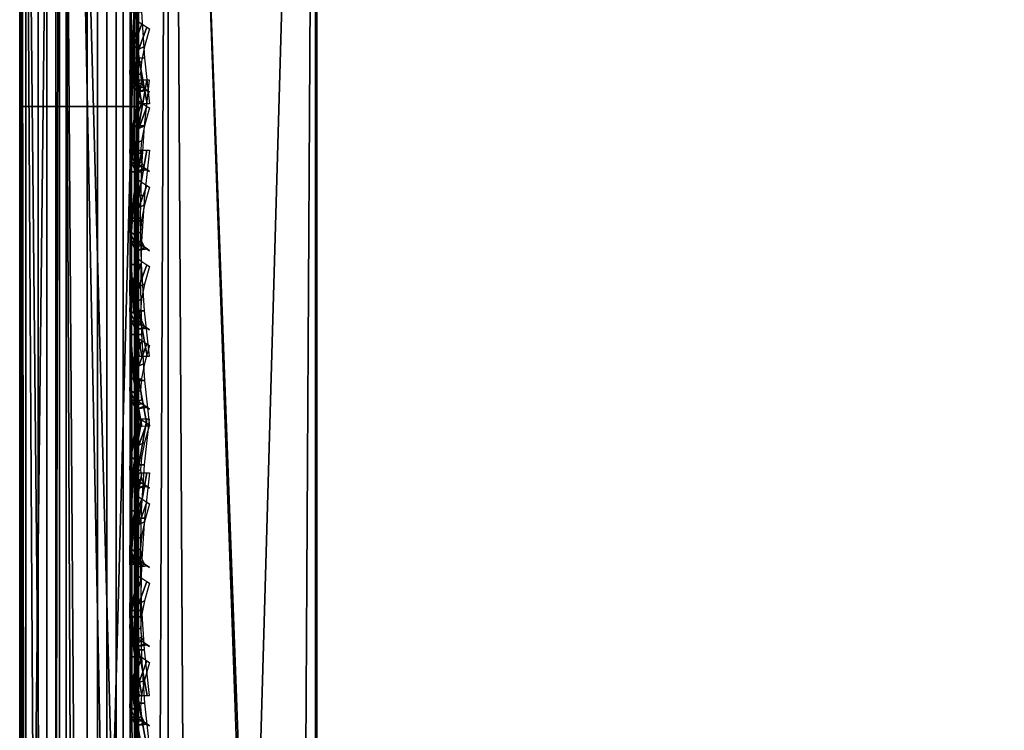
# Model space of a CAD drawing. Header units: inches. Extents: x 0 to 44.3, y -38.2 to 0.
# Tile 23 of 256: x 0 to 0.828, y -7.031 to -6.432. Entities that reach past the tile are written whole.
import ezdxf

# ---------------------------------------------------------------- set-up
doc = ezdxf.new("R2010")
doc.units = ezdxf.units.IN
doc.header["$LTSCALE"] = 0.03937
doc.header["$MEASUREMENT"] = 0
for name, color, linetype in [('A-FURN-3-ST', 151, 'Continuous'), ('A-FURN-3-ST-BK', 151, 'Continuous'), ('A-FURN-3-ST-SEAM', 250, 'Continuous'), ('A-FURN-3-STITCH', 15, 'Continuous')]:
    doc.layers.add(name, color=color, linetype=linetype)

msp = doc.modelspace()

# ---------------------------------------------------------------- meshes
at = {"layer": 'A-FURN-3-ST'}
mesh = msp.add_polyface(dxfattribs=at)
corners = [(0.25, -5.45055, 18), (0.25, -26.90087, 18), (2.36722, -5.49895, 18), (0.125, -26.90087, 17.96651), (0.125, -5.45055, 17.96651), (0.03349, -26.90087, 17.875), (0.03349, -5.45055, 17.875), (0, -26.90087, 17.75), (0, -5.45055, 17.75), (0, -5.28472, 17.73365), (0.00627, -5.27388, 17.78815), (0.0733, -5.25022, 17.9071), (0.10415, -5.24511, 17.93278), (0.17349, -5.23829, 17.96707), (0.25021, -5.23595, 17.97884), (0.17364, -5.03419, 17.90517), (0.00628, -5.10401, 17.73662), (0, -5.12528, 17.68526), (0.07337, -5.05758, 17.8487), (0.10425, -5.04756, 17.87289), (0, -27.50089, 5.25), (0, -4.85054, 5.25), (0.03349, -27.50089, 5.125), (0.03349, -4.85054, 5.125), (0.125, -27.50089, 5.03349), (0.125, -4.85054, 5.03349), (0.25, -27.50089, 5), (0.25, -4.85054, 5), (2.37844, -5.21447, 17.96252), (0.25042, -5.02961, 17.91621), (0, -4.60054, 16.9), (0, -27.75089, 16.9), (0, -4.97836, 17.60665), (0, -27.75089, 5.5), (0, -4.60054, 5.5), (2.38966, -4.89936, 5)]
mesh.append_faces([[corners[k] for k in face] for face in [(0, 1, 2), (1, 0, 3), (3, 0, 4), (3, 4, 5), (5, 4, 6), (5, 6, 7), (7, 6, 8), (9, 8, 10), (10, 8, 6), (10, 6, 11), (11, 6, 4), (11, 4, 12), (12, 4, 13), (14, 15, 13), (14, 13, 0), (0, 13, 4), (16, 17, 10), (10, 17, 9), (16, 10, 11, 18), (18, 11, 12, 19), (20, 21, 22), (22, 21, 23), (22, 23, 24), (24, 23, 25), (24, 25, 26), (26, 25, 27), (14, 28, 29), (14, 0, 2), (8, 30, 7), (7, 30, 31), (9, 17, 8), (8, 17, 32), (31, 30, 33), (33, 30, 34), (33, 34, 20), (20, 34, 21), (35, 26, 27)]])
mesh = msp.add_polyface(dxfattribs=at)
corners = [(6.71105, -27.53438, 18), (14.90176, -7.42289, 18), (12.8471, -6.90969, 18), (5.10824, -27.26616, 18), (10.77487, -6.47282, 18), (8.68791, -6.11288, 18), (3.49491, -27.07093, 18), (6.58907, -5.83034, 18), (1.87438, -26.94908, 18), (4.48121, -5.62561, 18), (2.36722, -5.49895, 18), (0.25, -26.90087, 18), (13.09232, -5.83737, 5.5), (13.0839, -5.87449, 5.30866), (10.97291, -5.42951, 5.30866), (12.98061, -6.32474, 5), (10.88642, -5.88328, 5), (13.02342, -6.13824, 5.03806), (10.92228, -5.69533, 5.03806), (10.95266, -5.53599, 5.14645), (13.0597, -5.98014, 5.14645), (8.77734, -5.51958, 5), (12.91072, -6.63219, 17.96252), (10.82813, -6.19315, 17.96252), (8.73073, -5.83141, 17.96252), (6.62139, -5.54748, 17.96252), (13.08417, -5.87396, 17.1847), (13.09232, -5.83737, 16.9), (10.9732, -5.42898, 17.1847), (13.05978, -5.98111, 17.45), (10.95284, -5.53697, 17.45), (13.02083, -6.15152, 17.67782), (10.92027, -5.70872, 17.67782), (12.96998, -6.37359, 17.85263), (10.87773, -5.93253, 17.85263), (8.7706, -5.56913, 17.85263), (15.05705, -6.84333, 5), (6.6008, -28.12417, 5), (5.02534, -27.86041, 5), (3.43955, -27.66838, 5), (6.65624, -5.23411, 5), (1.84667, -27.54845, 5), (4.52605, -5.02728, 5), (2.38966, -4.89936, 5), (0.25, -27.50089, 5)]
mesh.append_faces([[corners[k] for k in face] for face in [(0, 1, 2), (0, 2, 3), (3, 2, 4), (3, 4, 5), (3, 5, 6), (6, 5, 7), (6, 7, 8), (8, 7, 9), (8, 9, 10), (10, 11, 8), (12, 13, 14), (15, 16, 17), (17, 16, 18), (17, 18, 19, 20), (20, 19, 14, 13), (16, 21, 18), (2, 22, 4), (4, 22, 23), (4, 23, 5), (5, 23, 24), (5, 24, 7), (7, 24, 25), (26, 27, 28), (29, 26, 28, 30), (31, 29, 30, 32), (33, 31, 32, 34), (22, 33, 34, 23), (23, 34, 35, 24), (36, 37, 15), (15, 38, 16), (16, 38, 21), (21, 38, 39), (21, 39, 40), (40, 39, 41), (40, 41, 42), (42, 41, 43), (43, 41, 44)]])
at = {"layer": 'A-FURN-3-ST-BK'}
mesh = msp.add_polyface(dxfattribs=at)
corners = [(0.24888, -9.30748, 18.64367), (0.24896, -5.42813, 31.5747), (0.19376, -7.36165, 25.10734), (0.1244, -5.39572, 31.56497), (0.07284, -7.29731, 25.08804), (0.03332, -5.30812, 31.53869), (0.04696, -7.26803, 25.07925), (0.01203, -7.20172, 25.05936), (0.03331, -9.18744, 18.60766), (0, -9.06802, 18.57184), (0, -5.18868, 31.50286), (0.12436, -9.27504, 18.63394), (0.04732, -9.00648, 18.14587), (0.01213, -8.97531, 18.20791), (0.01214, -8.90396, 18.18194), (0.04737, -8.91998, 18.11437), (0.03349, -8.82856, 18.125), (0, -8.82856, 18.25), (0, -8.94079, 18.27662), (0.01211, -9.03868, 18.24969), (0, -9.02911, 18.35079), (0.07313, -8.92697, 18.08491), (0.125, -8.82856, 18.03349), (0.19473, -8.94244, 18.01962), (0.25, -8.82856, 18), (0.24973, -8.94388, 18.01359), (0.19452, -9.05021, 18.05882), (0.24948, -9.05302, 18.05324), (0.07304, -9.02006, 18.11883), (0.25, -5.45055, 18), (0.125, -5.45055, 18.03349), (0.03349, -5.45055, 18.125), (0, -5.45055, 18.25), (4.22877, -8.99417, 18), (2.23355, -9.0564, 18.03428), (2.24092, -8.8746, 18), (4.48121, -5.62561, 18), (2.36722, -5.49895, 18), (4.50271, -5.34172, 17.96252), (4.19208, -9.47167, 18.64367), (4.48204, -5.60319, 31.5747), (2.222, -9.35314, 18.64367), (2.36712, -5.47652, 31.5747), (2.26988, -5.33612, 31.91329), (4.29443, -5.45204, 31.91329)]
mesh.append_faces([[corners[k] for k in face] for face in [(0, 1, 2), (2, 1, 3), (2, 3, 4), (4, 3, 5), (4, 5, 6), (6, 5, 7), (6, 7, 8), (8, 7, 9), (9, 7, 10), (10, 7, 5), (6, 8, 4), (4, 8, 11), (4, 11, 2), (2, 11, 0), (12, 13, 14, 15), (15, 14, 16), (16, 14, 17), (17, 14, 18), (18, 14, 13), (18, 13, 19), (19, 20, 18), (15, 16, 21), (21, 16, 22), (21, 22, 23), (23, 22, 24), (23, 24, 25), (23, 25, 26), (26, 25, 27), (28, 12, 15, 21), (26, 28, 21, 23), (29, 24, 30), (30, 24, 22), (30, 22, 31), (31, 22, 16), (31, 16, 32), (32, 16, 17), (33, 34, 35), (35, 34, 25), (35, 25, 24), (34, 27, 25), (36, 33, 35), (36, 35, 37), (37, 35, 24), (37, 24, 29), (36, 37, 38), (32, 17, 10), (10, 17, 9), (9, 17, 18), (9, 18, 20), (39, 40, 41), (41, 40, 42), (41, 42, 0), (0, 42, 1), (43, 1, 42), (43, 42, 44), (44, 42, 40)]])
at = {"layer": 'A-FURN-3-ST-SEAM'}
mesh = msp.add_polyface(dxfattribs=at)
corners = [(0.05668, -5.45916, 17.85046), (0.039, -5.45916, 17.85149), (0.039, -5.28576, 17.83539), (0.05668, -5.28595, 17.83438), (0.039, -5.10904, 17.78471), (0.05668, -5.10941, 17.78376), (0.039, -4.93878, 17.69624), (0.05668, -4.93934, 17.69539), (0.00026, -4.90977, 17.74063), (0.00186, -4.91946, 17.72581), (0.00186, -5.09604, 17.81756), (0.00026, -5.08952, 17.83402), (0.00186, -5.27932, 17.87012), (0.00026, -5.2761, 17.88753), (0.00186, -5.45916, 17.88681), (0.00026, -5.45916, 17.90452), (0.02284, -5.45916, 17.85881), (0.02284, -5.28443, 17.8426), (0.02284, -5.10634, 17.79153), (0.02284, -4.93477, 17.70238), (0.09294, -5.45916, 17.92554), (0.1, -12.60944, 17.9), (0.1, -5.45916, 17.9), (0.09294, -5.27227, 17.90819), (0.1, -5.27711, 17.88312), (0.09294, -5.08179, 17.85357), (0.1, -5.0912, 17.82983), (0.09294, -4.89828, 17.75821), (0.08125, -4.89091, 17.76948), (0.08125, -5.07683, 17.86609), (0.08125, -5.26981, 17.92143), (0.08125, -5.45916, 17.939), (0.0655, -4.88646, 17.7763), (0.0655, -5.07383, 17.87367), (0.0655, -5.26833, 17.92944), (0.0655, -5.45916, 17.94716), (0.00512, -4.90038, 17.755), (0.00512, -5.0832, 17.84999), (0.00512, -5.27297, 17.90441), (0.00512, -5.45916, 17.92169), (0.08718, -4.93001, 17.70966), (0.09655, -4.92174, 17.72231), (0.09655, -5.09758, 17.81367), (0.08718, -5.10314, 17.79962), (0.09655, -5.28009, 17.86601), (0.08718, -5.28284, 17.85115), (0.09655, -5.45916, 17.88263), (0.08718, -5.45916, 17.86752), (0.1, -4.91229, 17.73687), (0.09655, -12.60944, 17.88263), (0.03043, -12.60944, 17.94586), (0.0655, -12.60944, 17.94716), (0.03043, -5.45916, 17.94586), (0.03043, -5.26856, 17.92817), (0.03043, -5.07431, 17.87246), (0.03043, -4.88717, 17.77522), (0.01552, -12.60944, 17.93618), (0.01552, -5.45916, 17.93618), (0.01552, -5.27033, 17.91865), (0.01552, -5.07787, 17.86346), (0.01552, -4.89246, 17.76712), (0.00512, -12.60944, 17.92169), (0.02284, -12.60944, 17.85881), (0.00186, -12.60944, 17.88681), (0.0734, -12.60944, 17.85626), (0.05668, -12.60944, 17.85046), (0.0734, -5.45916, 17.85626), (0.0734, -5.28489, 17.84008), (0.0734, -5.10728, 17.78915), (0.0734, -4.93617, 17.70024), (0.08718, -12.60944, 17.86752)]
mesh.append_faces([[corners[k] for k in face] for face in [(0, 1, 2, 3), (3, 2, 4, 5), (5, 4, 6, 7), (8, 9, 10, 11), (11, 10, 12, 13), (13, 12, 14, 15), (1, 16, 17, 2), (2, 17, 18, 4), (4, 18, 19, 6), (20, 21, 22), (20, 22, 23), (23, 22, 24), (23, 24, 25), (25, 24, 26), (25, 26, 27), (27, 28, 29, 25), (25, 29, 30, 23), (23, 30, 31, 20), (28, 32, 33, 29), (29, 33, 34, 30), (30, 34, 35, 31), (36, 8, 11, 37), (37, 11, 13, 38), (38, 13, 15, 39), (40, 41, 42, 43), (43, 42, 44, 45), (45, 44, 46, 47), (41, 48, 42), (42, 48, 26), (42, 26, 44), (44, 26, 24), (44, 24, 46), (46, 24, 22), (46, 22, 49), (50, 51, 35, 52), (52, 35, 34, 53), (53, 34, 33, 54), (54, 33, 32, 55), (56, 50, 52, 57), (57, 52, 53, 58), (58, 53, 54, 59), (59, 54, 55, 60), (61, 56, 57, 39), (39, 57, 58, 38), (38, 58, 59, 37), (37, 59, 60, 36), (62, 63, 14, 16), (16, 14, 12, 17), (17, 12, 10, 18), (18, 10, 9, 19), (64, 65, 0, 66), (66, 0, 3, 67), (67, 3, 5, 68), (68, 5, 7, 69), (70, 64, 66, 47), (47, 66, 67, 45), (45, 67, 68, 43), (43, 68, 69, 40)]])
mesh = msp.add_polyface(dxfattribs=at)
corners = [(0.0655, -5.36199, 31.53196), (0.03043, -5.36074, 31.5316), (0.03043, -7.805, 22.92507), (0.0655, -7.80625, 22.92543), (0.0655, -6.50551, 18.05284), (0.03043, -6.50551, 18.05414), (0.03043, -5.45916, 18.05414), (0.0655, -5.45916, 18.05284), (0.03043, -5.31671, 18.0452), (0.0655, -5.31687, 18.04391), (0.00026, -5.45916, 18.09548), (0.00512, -5.45916, 18.07831), (0.00512, -6.50551, 18.07831), (0.00026, -6.50551, 18.09548), (0.00026, -7.76523, 22.91378), (0.00512, -7.78175, 22.91847), (0.00512, -5.3375, 31.525), (0.00026, -5.32098, 31.52031), (0.00186, -5.30394, 31.51547), (0.00186, -7.7482, 22.90894), (0.00186, -6.50551, 18.11319), (0.00186, -5.45916, 18.11319), (0.0734, -5.45916, 18.14374), (0.05668, -5.45916, 18.14954), (0.05668, -6.50551, 18.14954), (0.0734, -6.50551, 18.14374), (0.05668, -8.59823, 18.14954), (0.0734, -8.59823, 18.14374), (0.0734, -7.71881, 22.90059), (0.05668, -7.71323, 22.89901), (0.05668, -5.26897, 31.50554), (0.0734, -5.27455, 31.50712), (0.08718, -5.28538, 31.5102), (0.08718, -7.72964, 22.90367), (0.08718, -6.50551, 18.13248), (0.08718, -5.45916, 18.13248), (0.1, -5.45916, 18.1), (0.09655, -5.3089, 18.10793), (0.09655, -5.45916, 18.11737), (0.1, -6.50551, 18.1), (0.09655, -6.50551, 18.11737), (0.1, -8.59823, 18.1), (0.1, -7.76088, 22.91254), (0.09655, -7.74418, 22.9078), (0.1, -5.31663, 31.51907), (0.09655, -5.29992, 31.51433), (0.09294, -5.45916, 18.07446), (0.1, -5.31105, 18.0907), (0.09294, -6.50551, 18.07446), (0.09294, -8.59823, 18.07446), (0.09294, -7.78545, 22.91952), (0.09294, -5.34119, 31.52605), (0.039, -5.26996, 31.50582), (0.039, -7.71422, 22.89929), (0.039, -6.50551, 18.14851), (0.039, -5.45916, 18.14851), (0.02284, -5.27701, 31.50782), (0.02284, -7.72127, 22.90129), (0.02284, -6.50551, 18.14119), (0.02284, -5.45916, 18.14119), (0.01552, -5.35143, 31.52896), (0.01552, -7.79568, 22.92243), (0.01552, -6.50551, 18.06382), (0.01552, -5.45916, 18.06382), (0.01552, -5.31551, 18.0548), (0.08125, -5.35415, 31.52973), (0.08125, -7.7984, 22.9232), (0.08125, -6.50551, 18.061), (0.08125, -5.45916, 18.061), (0.08125, -5.31586, 18.052)]
mesh.append_faces([[corners[k] for k in face] for face in [(0, 1, 2, 3), (4, 5, 6, 7), (7, 6, 8, 9), (10, 11, 12, 13), (14, 15, 16, 17), (17, 18, 19, 14), (13, 20, 21, 10), (22, 23, 24, 25), (25, 24, 26, 27), (28, 29, 30, 31), (31, 32, 33, 28), (25, 34, 35, 22), (36, 37, 38), (36, 38, 39), (39, 38, 40), (39, 40, 41), (42, 43, 44), (44, 43, 45), (46, 47, 36), (46, 36, 48), (48, 36, 39), (48, 39, 49), (50, 42, 51), (51, 42, 44), (52, 30, 29, 53), (54, 24, 23, 55), (32, 45, 43, 33), (34, 40, 38, 35), (56, 52, 53, 57), (58, 54, 55, 59), (18, 56, 57, 19), (20, 58, 59, 21), (60, 16, 15, 61), (62, 12, 11, 63), (1, 60, 61, 2), (5, 62, 63, 6), (6, 63, 64, 8), (65, 0, 3, 66), (67, 4, 7, 68), (68, 7, 9, 69), (51, 65, 66, 50), (48, 67, 68, 46)]])
mesh = msp.add_polyface(dxfattribs=at)
corners = [(0.05668, -27.09366, 17.83236), (0.039, -27.09386, 17.83337), (0.039, -26.91, 17.85149), (0.05668, -26.91, 17.85046), (0.039, -19.75972, 17.85149), (0.05668, -19.75972, 17.85046), (0.039, -12.60944, 17.85149), (0.05668, -12.60944, 17.85046), (0.039, -5.45916, 17.85149), (0.05668, -5.45916, 17.85046), (0.00026, -5.45916, 17.90452), (0.00186, -5.45916, 17.88681), (0.00186, -12.60944, 17.88681), (0.00026, -12.60944, 17.90452), (0.00186, -19.75972, 17.88681), (0.00026, -19.75972, 17.90452), (0.00186, -26.91, 17.88681), (0.00026, -26.91, 17.90452), (0.00186, -27.10069, 17.86802), (0.00026, -27.10411, 17.8854), (0.02284, -27.09528, 17.84056), (0.02284, -26.91, 17.85881), (0.02284, -19.75972, 17.85881), (0.02284, -12.60944, 17.85881), (0.02284, -5.45916, 17.85881), (0.1, -26.91, 17.9), (0.09294, -26.91, 17.92554), (0.1, -27.09514, 17.88252), (0.09294, -19.75972, 17.92554), (0.1, -19.75972, 17.9), (0.09294, -12.60944, 17.92554), (0.1, -12.60944, 17.9), (0.09294, -5.45916, 17.92554), (0.08125, -5.45916, 17.939), (0.08125, -12.60944, 17.939), (0.08125, -19.75972, 17.939), (0.08125, -26.91, 17.939), (0.08125, -27.11077, 17.91922), (0.09294, -27.10817, 17.90601), (0.0655, -5.45916, 17.94716), (0.0655, -12.60944, 17.94716), (0.0655, -19.75972, 17.94716), (0.0655, -26.91, 17.94716), (0.0655, -27.11235, 17.92722), (0.00512, -5.45916, 17.92169), (0.00512, -12.60944, 17.92169), (0.00512, -19.75972, 17.92169), (0.00512, -26.91, 17.92169), (0.00512, -27.10743, 17.90224), (0.08718, -5.45916, 17.86752), (0.09655, -5.45916, 17.88263), (0.09655, -12.60944, 17.88263), (0.08718, -12.60944, 17.86752), (0.09655, -19.75972, 17.88263), (0.08718, -19.75972, 17.86752), (0.09655, -26.91, 17.88263), (0.08718, -26.91, 17.86752), (0.09655, -27.09988, 17.86392), (0.08718, -27.09696, 17.8491), (0.1, -5.45916, 17.9), (0.03043, -27.1121, 17.92594), (0.03043, -26.91, 17.94586), (0.03043, -19.75972, 17.94586), (0.03043, -12.60944, 17.94586), (0.01552, -27.11023, 17.91645), (0.01552, -26.91, 17.93618), (0.01552, -19.75972, 17.93618), (0.01552, -12.60944, 17.93618), (0.0734, -27.09478, 17.83805), (0.0734, -26.91, 17.85626), (0.0734, -19.75972, 17.85626), (0.0734, -12.60944, 17.85626)]
mesh.append_faces([[corners[k] for k in face] for face in [(0, 1, 2, 3), (3, 2, 4, 5), (5, 4, 6, 7), (7, 6, 8, 9), (10, 11, 12, 13), (13, 12, 14, 15), (15, 14, 16, 17), (17, 16, 18, 19), (1, 20, 21, 2), (2, 21, 22, 4), (4, 22, 23, 6), (6, 23, 24, 8), (25, 26, 27), (26, 25, 28), (28, 25, 29), (28, 29, 30), (30, 29, 31), (30, 31, 32), (32, 33, 34, 30), (30, 34, 35, 28), (28, 35, 36, 26), (26, 36, 37, 38), (33, 39, 40, 34), (34, 40, 41, 35), (35, 41, 42, 36), (36, 42, 43, 37), (44, 10, 13, 45), (45, 13, 15, 46), (46, 15, 17, 47), (47, 17, 19, 48), (49, 50, 51, 52), (52, 51, 53, 54), (54, 53, 55, 56), (56, 55, 57, 58), (51, 59, 31), (51, 31, 53), (53, 31, 29), (53, 29, 55), (55, 29, 25), (55, 25, 27), (60, 43, 42, 61), (61, 42, 41, 62), (62, 41, 40, 63), (64, 60, 61, 65), (65, 61, 62, 66), (66, 62, 63, 67), (48, 64, 65, 47), (47, 65, 66, 46), (46, 66, 67, 45), (20, 18, 16, 21), (21, 16, 14, 22), (22, 14, 12, 23), (68, 0, 3, 69), (69, 3, 5, 70), (70, 5, 7, 71), (58, 68, 69, 56), (56, 69, 70, 54), (54, 70, 71, 52)]])
mesh = msp.add_polyface(dxfattribs=at)
corners = [(0.0655, -7.80625, 22.92543), (0.03043, -7.805, 22.92507), (0.03043, -9.02712, 18.62181), (0.0655, -9.02837, 18.62216), (0.0655, -8.59823, 18.05284), (0.03043, -8.59823, 18.05414), (0.03043, -6.50551, 18.05414), (0.0655, -6.50551, 18.05284), (0.00026, -6.50551, 18.09548), (0.00512, -6.50551, 18.07831), (0.00512, -8.59823, 18.07831), (0.00026, -8.59823, 18.09548), (0.00512, -8.69349, 18.08924), (0.00026, -8.68961, 18.10596), (0.00026, -8.98736, 18.61051), (0.00512, -9.00388, 18.6152), (0.00512, -7.78175, 22.91847), (0.00026, -7.76523, 22.91378), (0.00186, -7.7482, 22.90894), (0.00186, -8.97033, 18.60568), (0.00186, -8.68561, 18.12321), (0.00186, -8.59823, 18.11319), (0.00186, -6.50551, 18.11319), (0.0734, -8.59823, 18.14374), (0.05668, -8.59823, 18.14954), (0.05668, -8.6774, 18.15862), (0.0734, -8.67871, 18.15297), (0.0734, -8.94094, 18.59733), (0.05668, -8.93536, 18.59574), (0.05668, -7.71323, 22.89901), (0.0734, -7.71881, 22.90059), (0.08718, -7.72964, 22.90367), (0.08718, -8.95177, 18.6004), (0.08718, -8.68125, 18.14201), (0.08718, -8.59823, 18.13248), (0.08718, -6.50551, 18.13248), (0.0734, -6.50551, 18.14374), (0.1, -8.59823, 18.1), (0.09655, -6.50551, 18.11737), (0.09655, -8.59823, 18.11737), (0.1, -8.68858, 18.11036), (0.1, -8.98301, 18.60928), (0.09655, -8.96631, 18.60453), (0.1, -7.76088, 22.91254), (0.09655, -7.74418, 22.9078), (0.09294, -8.59823, 18.07446), (0.1, -6.50551, 18.1), (0.09294, -8.69436, 18.08549), (0.09294, -9.00758, 18.61626), (0.09294, -7.78545, 22.91952), (0.039, -7.71422, 22.89929), (0.039, -8.93634, 18.59602), (0.039, -8.67763, 18.15762), (0.039, -8.59823, 18.14851), (0.05668, -6.50551, 18.14954), (0.039, -6.50551, 18.14851), (0.09655, -8.68467, 18.12728), (0.02284, -7.72127, 22.90129), (0.02284, -8.94339, 18.59803), (0.02284, -8.67929, 18.15049), (0.02284, -8.59823, 18.14119), (0.02284, -6.50551, 18.14119), (0.01552, -7.79568, 22.92243), (0.01552, -9.01781, 18.61916), (0.01552, -8.69676, 18.07513), (0.01552, -8.59823, 18.06382), (0.01552, -6.50551, 18.06382), (0.08125, -7.7984, 22.9232), (0.08125, -9.02053, 18.61993), (0.08125, -8.59823, 18.061), (0.08125, -6.50551, 18.061), (0.09294, -6.50551, 18.07446)]
mesh.append_faces([[corners[k] for k in face] for face in [(0, 1, 2, 3), (4, 5, 6, 7), (8, 9, 10, 11), (11, 10, 12, 13), (14, 15, 16, 17), (17, 18, 19, 14), (13, 20, 21, 11), (11, 21, 22, 8), (23, 24, 25, 26), (27, 28, 29, 30), (30, 31, 32, 27), (26, 33, 34, 23), (23, 34, 35, 36), (37, 38, 39), (37, 39, 40), (41, 42, 43), (43, 42, 44), (45, 46, 37), (45, 37, 47), (48, 41, 49), (49, 41, 43), (50, 29, 28, 51), (52, 25, 24, 53), (53, 24, 54, 55), (31, 44, 42, 32), (33, 56, 39, 34), (34, 39, 38, 35), (57, 50, 51, 58), (59, 52, 53, 60), (60, 53, 55, 61), (18, 57, 58, 19), (20, 59, 60, 21), (21, 60, 61, 22), (62, 16, 15, 63), (64, 12, 10, 65), (65, 10, 9, 66), (1, 62, 63, 2), (5, 65, 66, 6), (67, 0, 3, 68), (69, 4, 7, 70), (49, 67, 68, 48), (45, 69, 70, 71)]])
at = {"layer": 'A-FURN-3-STITCH'}
mesh = msp.add_polyface(dxfattribs=at)
corners = [(0.10066, -6.50319, 17.94995), (0.09639, -6.46474, 17.95562), (0.09601, -6.46466, 17.96081), (0.10283, -6.50317, 17.95138), (0.09381, -6.42585, 17.95878), (0.09343, -6.42577, 17.96397), (0.10032, -6.46461, 17.96373), (0.10714, -6.50312, 17.9543), (0.09295, -6.38677, 17.9594), (0.09257, -6.38668, 17.96459), (0.09775, -6.42572, 17.96689), (0.10501, -6.46465, 17.96146), (0.10928, -6.5031, 17.95579), (0.09381, -6.34772, 17.95748), (0.09343, -6.34764, 17.96267), (0.09688, -6.38663, 17.96751), (0.10243, -6.42576, 17.96462), (0.09638, -6.30896, 17.95303), (0.09601, -6.30887, 17.95822), (0.09774, -6.34759, 17.96559), (0.10157, -6.38667, 17.96524), (0.10066, -6.27072, 17.94608), (0.10278, -6.27069, 17.94758), (0.10032, -6.30883, 17.96114), (0.10243, -6.34763, 17.96332), (0.1071, -6.27065, 17.9505), (0.105, -6.30886, 17.95887), (0.10928, -6.27062, 17.95192)]
mesh.append_faces([[corners[k] for k in face] for face in [(0, 1, 2, 3), (1, 4, 5, 2), (3, 2, 6, 7), (4, 8, 9, 5), (2, 5, 10, 6), (7, 6, 11, 12), (8, 13, 14, 9), (5, 9, 15, 10), (6, 10, 16, 11), (13, 17, 18, 14), (9, 14, 19, 15), (10, 15, 20, 16), (17, 21, 22, 18), (14, 18, 23, 19), (15, 19, 24, 20), (18, 22, 25, 23), (19, 23, 26, 24), (23, 25, 27, 26)]])
mesh = msp.add_polyface(dxfattribs=at)
corners = [(0.10066, -6.48781, 27.53506), (0.09639, -6.48514, 27.57384), (0.09601, -6.4902, 27.57503), (0.10283, -6.48921, 27.53539), (0.09381, -6.47992, 27.6125), (0.09343, -6.48497, 27.6137), (0.10032, -6.49304, 27.5757), (0.10714, -6.49206, 27.53606), (0.09295, -6.47217, 27.65082), (0.09257, -6.47723, 27.65201), (0.09775, -6.48781, 27.61437), (0.10501, -6.49083, 27.57518), (0.10928, -6.4935, 27.53641), (0.09381, -6.46195, 27.68855), (0.09343, -6.46701, 27.68975), (0.09688, -6.48007, 27.65269), (0.10243, -6.4856, 27.61385), (0.09638, -6.44933, 27.72547), (0.09601, -6.45438, 27.72666), (0.09774, -6.46985, 27.69042), (0.10157, -6.47786, 27.65216), (0.10066, -6.43437, 27.76134), (0.10278, -6.43583, 27.76169), (0.10032, -6.45722, 27.72734), (0.10243, -6.46764, 27.6899), (0.1071, -6.43867, 27.76236), (0.105, -6.45501, 27.72681), (0.10928, -6.44005, 27.76269)]
mesh.append_faces([[corners[k] for k in face] for face in [(0, 1, 2, 3), (1, 4, 5, 2), (3, 2, 6, 7), (4, 8, 9, 5), (2, 5, 10, 6), (7, 6, 11, 12), (8, 13, 14, 9), (5, 9, 15, 10), (6, 10, 16, 11), (13, 17, 18, 14), (9, 14, 19, 15), (10, 15, 20, 16), (17, 21, 22, 18), (14, 18, 23, 19), (15, 19, 24, 20), (18, 22, 25, 23), (19, 23, 26, 24), (23, 25, 27, 26)]])
mesh = msp.add_polyface(dxfattribs=at)
corners = [(0.10928, -6.71574, 18.04677), (0.10501, -6.6774, 18.04043), (0.10032, -6.6774, 18.03815), (0.10714, -6.71574, 18.04825), (0.10243, -6.63857, 18.03659), (0.09775, -6.63857, 18.03432), (0.09601, -6.6774, 18.04107), (0.10283, -6.71574, 18.05117), (0.10157, -6.5995, 18.03529), (0.09688, -6.5995, 18.03302), (0.09343, -6.63857, 18.03724), (0.09639, -6.67739, 18.04627), (0.10066, -6.71574, 18.05261), (0.10243, -6.56043, 18.03653), (0.09774, -6.56043, 18.03426), (0.09257, -6.5995, 18.03594), (0.09381, -6.63857, 18.04243), (0.105, -6.52159, 18.0403), (0.10032, -6.5216, 18.03803), (0.09343, -6.56043, 18.03718), (0.09295, -6.5995, 18.04113), (0.10928, -6.48324, 18.04658), (0.1071, -6.48324, 18.048), (0.09601, -6.52159, 18.04095), (0.09381, -6.56042, 18.04237), (0.10278, -6.48323, 18.05092), (0.09638, -6.52159, 18.04614), (0.10066, -6.48323, 18.05242)]
mesh.append_faces([[corners[k] for k in face] for face in [(0, 1, 2, 3), (1, 4, 5, 2), (3, 2, 6, 7), (4, 8, 9, 5), (2, 5, 10, 6), (7, 6, 11, 12), (8, 13, 14, 9), (5, 9, 15, 10), (6, 10, 16, 11), (13, 17, 18, 14), (9, 14, 19, 15), (10, 15, 20, 16), (17, 21, 22, 18), (14, 18, 23, 19), (15, 19, 24, 20), (18, 22, 25, 23), (19, 23, 26, 24), (23, 25, 27, 26)]])
mesh = msp.add_polyface(dxfattribs=at)
corners = [(0.10066, -6.55448, 27.30034), (0.09639, -6.5518, 27.33911), (0.09601, -6.55686, 27.34031), (0.10283, -6.55587, 27.30067), (0.09381, -6.54658, 27.37778), (0.09343, -6.55163, 27.37897), (0.10032, -6.5597, 27.34098), (0.10714, -6.55872, 27.30134), (0.09295, -6.53883, 27.4161), (0.09257, -6.54389, 27.41729), (0.09775, -6.55448, 27.37964), (0.10501, -6.55749, 27.34046), (0.10928, -6.56016, 27.30168), (0.09381, -6.52861, 27.45383), (0.09343, -6.53367, 27.45502), (0.09688, -6.54673, 27.41796), (0.10243, -6.55226, 27.37912), (0.09638, -6.51599, 27.49075), (0.09601, -6.52104, 27.49194), (0.09774, -6.53651, 27.45569), (0.10157, -6.54452, 27.41744), (0.10066, -6.50103, 27.52662), (0.10278, -6.50249, 27.52696), (0.10032, -6.52388, 27.49261), (0.10243, -6.5343, 27.45517), (0.1071, -6.50533, 27.52764), (0.105, -6.52167, 27.49209), (0.10928, -6.50671, 27.52796)]
mesh.append_faces([[corners[k] for k in face] for face in [(0, 1, 2, 3), (1, 4, 5, 2), (3, 2, 6, 7), (4, 8, 9, 5), (2, 5, 10, 6), (7, 6, 11, 12), (8, 13, 14, 9), (5, 9, 15, 10), (6, 10, 16, 11), (13, 17, 18, 14), (9, 14, 19, 15), (10, 15, 20, 16), (17, 21, 22, 18), (14, 18, 23, 19), (15, 19, 24, 20), (18, 22, 25, 23), (19, 23, 26, 24), (23, 25, 27, 26)]])
mesh = msp.add_polyface(dxfattribs=at)
corners = [(0.10066, -6.77472, 17.94995), (0.09639, -6.73627, 17.95562), (0.09601, -6.73619, 17.96081), (0.10283, -6.7747, 17.95138), (0.09381, -6.69738, 17.95878), (0.09343, -6.6973, 17.96397), (0.10032, -6.73614, 17.96373), (0.10714, -6.77465, 17.9543), (0.09295, -6.6583, 17.9594), (0.09257, -6.65821, 17.96459), (0.09775, -6.69725, 17.96689), (0.10501, -6.73618, 17.96146), (0.10928, -6.77463, 17.95579), (0.09381, -6.61925, 17.95748), (0.09343, -6.61917, 17.96267), (0.09688, -6.65816, 17.96751), (0.10243, -6.69729, 17.96462), (0.09638, -6.58049, 17.95303), (0.09601, -6.5804, 17.95822), (0.09774, -6.61912, 17.96559), (0.10157, -6.6582, 17.96524), (0.10066, -6.54225, 17.94608), (0.10278, -6.54222, 17.94758), (0.10032, -6.58036, 17.96114), (0.10243, -6.61916, 17.96332), (0.1071, -6.54218, 17.9505), (0.105, -6.58039, 17.95887), (0.10928, -6.54215, 17.95192)]
mesh.append_faces([[corners[k] for k in face] for face in [(0, 1, 2, 3), (1, 4, 5, 2), (3, 2, 6, 7), (4, 8, 9, 5), (2, 5, 10, 6), (7, 6, 11, 12), (8, 13, 14, 9), (5, 9, 15, 10), (6, 10, 16, 11), (13, 17, 18, 14), (9, 14, 19, 15), (10, 15, 20, 16), (17, 21, 22, 18), (14, 18, 23, 19), (15, 19, 24, 20), (18, 22, 25, 23), (19, 23, 26, 24), (23, 25, 27, 26)]])
mesh = msp.add_polyface(dxfattribs=at)
corners = [(0.10066, -6.62114, 27.06562), (0.09639, -6.61846, 27.10439), (0.09601, -6.62352, 27.10558), (0.10283, -6.62254, 27.06595), (0.09381, -6.61324, 27.14306), (0.09343, -6.61829, 27.14425), (0.10032, -6.62636, 27.10626), (0.10714, -6.62538, 27.06662), (0.09295, -6.60549, 27.18137), (0.09257, -6.61055, 27.18257), (0.09775, -6.62114, 27.14492), (0.10501, -6.62415, 27.10573), (0.10928, -6.62682, 27.06696), (0.09381, -6.59528, 27.21911), (0.09343, -6.60033, 27.2203), (0.09688, -6.61339, 27.18324), (0.10243, -6.61892, 27.1444), (0.09638, -6.58265, 27.25602), (0.09601, -6.5877, 27.25722), (0.09774, -6.60317, 27.22097), (0.10157, -6.61118, 27.18272), (0.10066, -6.56769, 27.2919), (0.10278, -6.56915, 27.29224), (0.10032, -6.59055, 27.25789), (0.10243, -6.60096, 27.22045), (0.1071, -6.57199, 27.29291), (0.105, -6.58833, 27.25737), (0.10928, -6.57338, 27.29324)]
mesh.append_faces([[corners[k] for k in face] for face in [(0, 1, 2, 3), (1, 4, 5, 2), (3, 2, 6, 7), (4, 8, 9, 5), (2, 5, 10, 6), (7, 6, 11, 12), (8, 13, 14, 9), (5, 9, 15, 10), (6, 10, 16, 11), (13, 17, 18, 14), (9, 14, 19, 15), (10, 15, 20, 16), (17, 21, 22, 18), (14, 18, 23, 19), (15, 19, 24, 20), (18, 22, 25, 23), (19, 23, 26, 24), (23, 25, 27, 26)]])
mesh = msp.add_polyface(dxfattribs=at)
corners = [(0.10066, -6.6878, 26.83089), (0.09639, -6.68513, 26.86967), (0.09601, -6.69018, 26.87086), (0.10283, -6.6892, 26.83122), (0.09381, -6.6799, 26.90833), (0.09343, -6.68496, 26.90953), (0.10032, -6.69302, 26.87153), (0.10714, -6.69204, 26.83189), (0.09295, -6.67216, 26.94665), (0.09257, -6.67721, 26.94784), (0.09775, -6.6878, 26.9102), (0.10501, -6.69081, 26.87101), (0.10928, -6.69348, 26.83224), (0.09381, -6.66194, 26.98438), (0.09343, -6.66699, 26.98558), (0.09688, -6.68005, 26.94851), (0.10243, -6.68559, 26.90968), (0.09638, -6.64931, 27.0213), (0.09601, -6.65437, 27.02249), (0.09774, -6.66983, 26.98625), (0.10157, -6.67784, 26.94799), (0.10066, -6.63435, 27.05717), (0.10278, -6.63581, 27.05752), (0.10032, -6.65721, 27.02316), (0.10243, -6.66762, 26.98573), (0.1071, -6.63866, 27.05819), (0.105, -6.655, 27.02264), (0.10928, -6.64004, 27.05852)]
mesh.append_faces([[corners[k] for k in face] for face in [(0, 1, 2, 3), (1, 4, 5, 2), (3, 2, 6, 7), (4, 8, 9, 5), (2, 5, 10, 6), (7, 6, 11, 12), (8, 13, 14, 9), (5, 9, 15, 10), (6, 10, 16, 11), (13, 17, 18, 14), (9, 14, 19, 15), (10, 15, 20, 16), (17, 21, 22, 18), (14, 18, 23, 19), (15, 19, 24, 20), (18, 22, 25, 23), (19, 23, 26, 24), (23, 25, 27, 26)]])
mesh = msp.add_polyface(dxfattribs=at)
corners = [(0.10066, -6.75446, 26.59617), (0.09639, -6.75179, 26.63494), (0.09601, -6.75684, 26.63614), (0.10283, -6.75586, 26.5965), (0.09381, -6.74656, 26.67361), (0.09343, -6.75162, 26.6748), (0.10032, -6.75968, 26.63681), (0.10714, -6.7587, 26.59717), (0.09295, -6.73882, 26.71193), (0.09257, -6.74387, 26.71312), (0.09775, -6.75446, 26.67547), (0.10501, -6.75747, 26.63629), (0.10928, -6.76015, 26.59751), (0.09381, -6.7286, 26.74966), (0.09343, -6.73365, 26.75085), (0.09688, -6.74671, 26.71379), (0.10243, -6.75225, 26.67495), (0.09638, -6.71597, 26.78658), (0.09601, -6.72103, 26.78777), (0.09774, -6.7365, 26.75152), (0.10157, -6.7445, 26.71327), (0.10066, -6.70101, 26.82245), (0.10278, -6.70248, 26.82279), (0.10032, -6.72387, 26.78844), (0.10243, -6.73428, 26.751), (0.1071, -6.70532, 26.82347), (0.105, -6.72166, 26.78792), (0.10928, -6.7067, 26.82379)]
mesh.append_faces([[corners[k] for k in face] for face in [(0, 1, 2, 3), (1, 4, 5, 2), (3, 2, 6, 7), (4, 8, 9, 5), (2, 5, 10, 6), (7, 6, 11, 12), (8, 13, 14, 9), (5, 9, 15, 10), (6, 10, 16, 11), (13, 17, 18, 14), (9, 14, 19, 15), (10, 15, 20, 16), (17, 21, 22, 18), (14, 18, 23, 19), (15, 19, 24, 20), (18, 22, 25, 23), (19, 23, 26, 24), (23, 25, 27, 26)]])
mesh = msp.add_polyface(dxfattribs=at)
corners = [(0.10066, -6.82112, 26.36145), (0.09639, -6.81845, 26.40022), (0.09601, -6.8235, 26.40141), (0.10283, -6.82252, 26.36178), (0.09381, -6.81322, 26.43888), (0.09343, -6.81828, 26.44008), (0.10032, -6.82635, 26.40209), (0.10714, -6.82536, 26.36245), (0.09295, -6.80548, 26.4772), (0.09257, -6.81053, 26.4784), (0.09775, -6.82112, 26.44075), (0.10501, -6.82413, 26.40156), (0.10928, -6.82681, 26.36279), (0.09381, -6.79526, 26.51494), (0.09343, -6.80032, 26.51613), (0.09688, -6.81338, 26.47907), (0.10243, -6.81891, 26.44023), (0.09638, -6.78263, 26.55185), (0.09601, -6.78769, 26.55305), (0.09774, -6.80316, 26.5168), (0.10157, -6.81116, 26.47855), (0.10066, -6.76767, 26.58773), (0.10278, -6.76914, 26.58807), (0.10032, -6.79053, 26.55372), (0.10243, -6.80095, 26.51628), (0.1071, -6.77198, 26.58874), (0.105, -6.78832, 26.55319), (0.10928, -6.77336, 26.58907)]
mesh.append_faces([[corners[k] for k in face] for face in [(0, 1, 2, 3), (1, 4, 5, 2), (3, 2, 6, 7), (4, 8, 9, 5), (2, 5, 10, 6), (7, 6, 11, 12), (8, 13, 14, 9), (5, 9, 15, 10), (6, 10, 16, 11), (13, 17, 18, 14), (9, 14, 19, 15), (10, 15, 20, 16), (17, 21, 22, 18), (14, 18, 23, 19), (15, 19, 24, 20), (18, 22, 25, 23), (19, 23, 26, 24), (23, 25, 27, 26)]])
mesh = msp.add_polyface(dxfattribs=at)
corners = [(0.10928, -7.00111, 18.04677), (0.10501, -6.96277, 18.04043), (0.10032, -6.96277, 18.03815), (0.10714, -7.00111, 18.04825), (0.10243, -6.92394, 18.03659), (0.09775, -6.92394, 18.03432), (0.09601, -6.96277, 18.04107), (0.10283, -7.00111, 18.05117), (0.10157, -6.88487, 18.03529), (0.09688, -6.88487, 18.03302), (0.09343, -6.92394, 18.03724), (0.09639, -6.96276, 18.04627), (0.10066, -7.00111, 18.05261), (0.10243, -6.8458, 18.03653), (0.09774, -6.8458, 18.03426), (0.09257, -6.88487, 18.03594), (0.09381, -6.92394, 18.04243), (0.105, -6.80696, 18.0403), (0.10032, -6.80697, 18.03803), (0.09343, -6.8458, 18.03718), (0.09295, -6.88487, 18.04113), (0.10928, -6.76861, 18.04658), (0.1071, -6.76861, 18.048), (0.09601, -6.80696, 18.04095), (0.09381, -6.84579, 18.04237), (0.10278, -6.7686, 18.05092), (0.09638, -6.80696, 18.04614), (0.10066, -6.7686, 18.05242)]
mesh.append_faces([[corners[k] for k in face] for face in [(0, 1, 2, 3), (1, 4, 5, 2), (3, 2, 6, 7), (4, 8, 9, 5), (2, 5, 10, 6), (7, 6, 11, 12), (8, 13, 14, 9), (5, 9, 15, 10), (6, 10, 16, 11), (13, 17, 18, 14), (9, 14, 19, 15), (10, 15, 20, 16), (17, 21, 22, 18), (14, 18, 23, 19), (15, 19, 24, 20), (18, 22, 25, 23), (19, 23, 26, 24), (23, 25, 27, 26)]])
mesh = msp.add_polyface(dxfattribs=at)
corners = [(0.10066, -7.04625, 17.94995), (0.09639, -7.0078, 17.95562), (0.09601, -7.00772, 17.96081), (0.10283, -7.04623, 17.95138), (0.09381, -6.96891, 17.95878), (0.09343, -6.96883, 17.96397), (0.10032, -7.00767, 17.96373), (0.10714, -7.04618, 17.9543), (0.09295, -6.92983, 17.9594), (0.09257, -6.92974, 17.96459), (0.09775, -6.96878, 17.96689), (0.10501, -7.00771, 17.96146), (0.10928, -7.04616, 17.95579), (0.09381, -6.89078, 17.95748), (0.09343, -6.8907, 17.96267), (0.09688, -6.92969, 17.96751), (0.10243, -6.96882, 17.96462), (0.09638, -6.85202, 17.95303), (0.09601, -6.85193, 17.95822), (0.09774, -6.89065, 17.96559), (0.10157, -6.92973, 17.96524), (0.10066, -6.81378, 17.94608), (0.10278, -6.81375, 17.94758), (0.10032, -6.85188, 17.96114), (0.10243, -6.89068, 17.96332), (0.1071, -6.81371, 17.9505), (0.105, -6.85192, 17.95887), (0.10928, -6.81368, 17.95192)]
mesh.append_faces([[corners[k] for k in face] for face in [(0, 1, 2, 3), (1, 4, 5, 2), (3, 2, 6, 7), (4, 8, 9, 5), (2, 5, 10, 6), (7, 6, 11, 12), (8, 13, 14, 9), (5, 9, 15, 10), (6, 10, 16, 11), (13, 17, 18, 14), (9, 14, 19, 15), (10, 15, 20, 16), (17, 21, 22, 18), (14, 18, 23, 19), (15, 19, 24, 20), (18, 22, 25, 23), (19, 23, 26, 24), (23, 25, 27, 26)]])
mesh = msp.add_polyface(dxfattribs=at)
corners = [(0.10066, -6.88778, 26.12672), (0.09639, -6.88511, 26.1655), (0.09601, -6.89017, 26.16669), (0.10283, -6.88918, 26.12705), (0.09381, -6.87989, 26.20416), (0.09343, -6.88494, 26.20536), (0.10032, -6.89301, 26.16736), (0.10714, -6.89202, 26.12772), (0.09295, -6.87214, 26.24248), (0.09257, -6.87719, 26.24367), (0.09775, -6.88778, 26.20603), (0.10501, -6.8908, 26.16684), (0.10928, -6.89347, 26.12806), (0.09381, -6.86192, 26.28021), (0.09343, -6.86698, 26.28141), (0.09688, -6.88004, 26.24434), (0.10243, -6.88557, 26.2055), (0.09638, -6.84929, 26.31713), (0.09601, -6.85435, 26.31832), (0.09774, -6.86982, 26.28208), (0.10157, -6.87782, 26.24382), (0.10066, -6.83434, 26.353), (0.10278, -6.8358, 26.35335), (0.10032, -6.85719, 26.31899), (0.10243, -6.86761, 26.28155), (0.1071, -6.83864, 26.35402), (0.105, -6.85498, 26.31847), (0.10928, -6.84002, 26.35434)]
mesh.append_faces([[corners[k] for k in face] for face in [(0, 1, 2, 3), (1, 4, 5, 2), (3, 2, 6, 7), (4, 8, 9, 5), (2, 5, 10, 6), (7, 6, 11, 12), (8, 13, 14, 9), (5, 9, 15, 10), (6, 10, 16, 11), (13, 17, 18, 14), (9, 14, 19, 15), (10, 15, 20, 16), (17, 21, 22, 18), (14, 18, 23, 19), (15, 19, 24, 20), (18, 22, 25, 23), (19, 23, 26, 24), (23, 25, 27, 26)]])
mesh = msp.add_polyface(dxfattribs=at)
corners = [(0.10066, -6.95444, 25.892), (0.09639, -6.95177, 25.93077), (0.09601, -6.95683, 25.93197), (0.10283, -6.95584, 25.89233), (0.09381, -6.94655, 25.96944), (0.09343, -6.9516, 25.97063), (0.10032, -6.95967, 25.93264), (0.10714, -6.95869, 25.893), (0.09295, -6.9388, 26.00775), (0.09257, -6.94386, 26.00895), (0.09775, -6.95444, 25.9713), (0.10501, -6.95746, 25.93212), (0.10928, -6.96013, 25.89334), (0.09381, -6.92858, 26.04549), (0.09343, -6.93364, 26.04668), (0.09688, -6.9467, 26.00962), (0.10243, -6.95223, 25.97078), (0.09638, -6.91596, 26.0824), (0.09601, -6.92101, 26.0836), (0.09774, -6.93648, 26.04735), (0.10157, -6.94449, 26.0091), (0.10066, -6.901, 26.11828), (0.10278, -6.90246, 26.11862), (0.10032, -6.92385, 26.08427), (0.10243, -6.93427, 26.04683), (0.1071, -6.9053, 26.1193), (0.105, -6.92164, 26.08375), (0.10928, -6.90668, 26.11962)]
mesh.append_faces([[corners[k] for k in face] for face in [(0, 1, 2, 3), (1, 4, 5, 2), (3, 2, 6, 7), (4, 8, 9, 5), (2, 5, 10, 6), (7, 6, 11, 12), (8, 13, 14, 9), (5, 9, 15, 10), (6, 10, 16, 11), (13, 17, 18, 14), (9, 14, 19, 15), (10, 15, 20, 16), (17, 21, 22, 18), (14, 18, 23, 19), (15, 19, 24, 20), (18, 22, 25, 23), (19, 23, 26, 24), (23, 25, 27, 26)]])
mesh = msp.add_polyface(dxfattribs=at)
corners = [(0.10066, -7.02111, 25.65727), (0.09639, -7.01843, 25.69605), (0.09601, -7.02349, 25.69724), (0.10283, -7.0225, 25.6576), (0.09381, -7.01321, 25.73471), (0.09343, -7.01826, 25.73591), (0.10032, -7.02633, 25.69791), (0.10714, -7.02535, 25.65828), (0.09295, -7.00546, 25.77303), (0.09257, -7.01052, 25.77423), (0.09775, -7.02111, 25.73658), (0.10501, -7.02412, 25.69739), (0.10928, -7.02679, 25.65862), (0.09381, -6.99525, 25.81076), (0.09343, -7.0003, 25.81196), (0.09688, -7.01336, 25.7749), (0.10243, -7.01889, 25.73606), (0.09638, -6.98262, 25.84768), (0.09601, -6.98767, 25.84888), (0.09774, -7.00314, 25.81263), (0.10157, -7.01115, 25.77437), (0.10066, -6.96766, 25.88355), (0.10278, -6.96912, 25.8839), (0.10032, -6.99052, 25.84955), (0.10243, -7.00093, 25.81211), (0.1071, -6.97196, 25.88457), (0.105, -6.9883, 25.84902), (0.10928, -6.97334, 25.8849)]
mesh.append_faces([[corners[k] for k in face] for face in [(0, 1, 2, 3), (1, 4, 5, 2), (3, 2, 6, 7), (4, 8, 9, 5), (2, 5, 10, 6), (7, 6, 11, 12), (8, 13, 14, 9), (5, 9, 15, 10), (6, 10, 16, 11), (13, 17, 18, 14), (9, 14, 19, 15), (10, 15, 20, 16), (17, 21, 22, 18), (14, 18, 23, 19), (15, 19, 24, 20), (18, 22, 25, 23), (19, 23, 26, 24), (23, 25, 27, 26)]])

doc.saveas('drawing.dxf')
